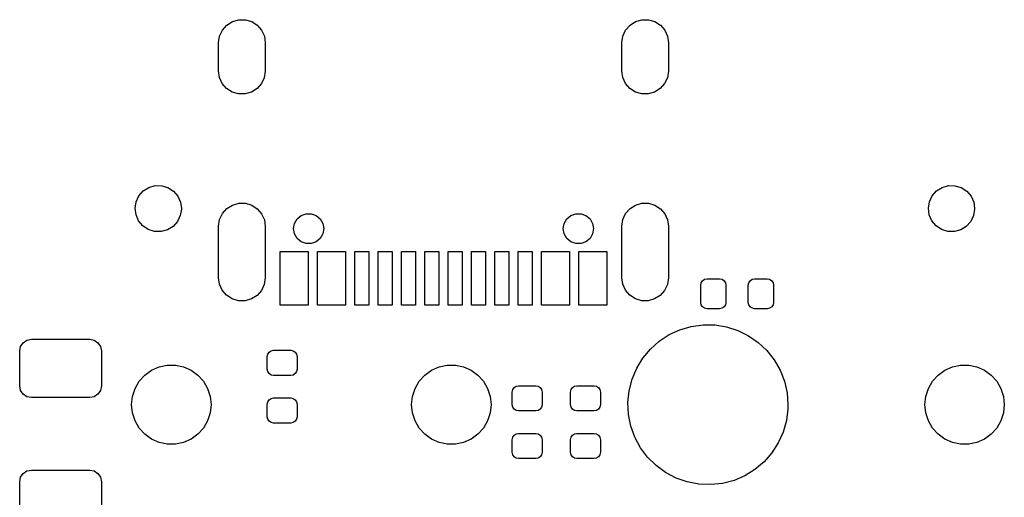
# Model space of a CAD drawing. Extents: x 3.01 to 10.88, y -3.22 to -0.6.
# Tile 7 of 19: x 4.02 to 4.85, y -1 to -0.6. Entities that reach past the tile are written whole.
import ezdxf

# ---------------------------------------------------------------- set-up
doc = ezdxf.new("R2010")
doc.units = 0
doc.header["$MEASUREMENT"] = 0
doc.layers.add('BLACK', color=7, linetype='CONTINUOUS')

msp = doc.modelspace()

# ---------------------------------------------------------------- linework, layer by layer
at = {"layer": 'BLACK', "linetype": 'CONTINUOUS'}
for p, q in [((4.19544, -0.600166), (4.20016, -0.597188)), ((4.20016, -0.597188), (4.20553, -0.595654)), ((4.20553, -0.595654), (4.21111, -0.595688)), ((4.21111, -0.595688), (4.21646, -0.597288)), ((4.21646, -0.597288), (4.22114, -0.600323)), ((4.5356, -0.600166), (4.54032, -0.597188)), ((4.54032, -0.597188), (4.54569, -0.595654)), ((4.54569, -0.595654), (4.55127, -0.595688)), ((4.55127, -0.595688), (4.55661, -0.597288)), ((4.55661, -0.597288), (4.5613, -0.600323)), ((4.18938, -0.609402), (4.19175, -0.60435)), ((4.19175, -0.60435), (4.19544, -0.600166)), ((4.22114, -0.600323), (4.22478, -0.604551)), ((4.22478, -0.604551), (4.22709, -0.609632)), ((4.52953, -0.609402), (4.5319, -0.60435)), ((4.5319, -0.60435), (4.5356, -0.600166)), ((4.5613, -0.600323), (4.56494, -0.604551)), ((4.56494, -0.604551), (4.56725, -0.609632)), ((4.18852, -0.614917), (4.18938, -0.609402)), ((4.22709, -0.609632), (4.22789, -0.615157)), ((4.52867, -0.614917), (4.52953, -0.609402)), ((4.56725, -0.609632), (4.56804, -0.615157)), ((4.18851, -0.615157), (4.18852, -0.614917)), ((4.18851, -0.638779), (4.18851, -0.615157)), ((4.22789, -0.615157), (4.22789, -0.638779)), ((4.52867, -0.615157), (4.52867, -0.614917)), ((4.52867, -0.638779), (4.52867, -0.615157)), ((4.56804, -0.615157), (4.56804, -0.638779)), ((4.18931, -0.644304), (4.18851, -0.638779)), ((4.22788, -0.63902), (4.22702, -0.644535)), ((4.22789, -0.638779), (4.22788, -0.63902)), ((4.52946, -0.644304), (4.52867, -0.638779)), ((4.56804, -0.63902), (4.56718, -0.644535)), ((4.56804, -0.638779), (4.56804, -0.63902)), ((4.19162, -0.649385), (4.18931, -0.644304)), ((4.22702, -0.644535), (4.22465, -0.649587)), ((4.53177, -0.649385), (4.52946, -0.644304)), ((4.56718, -0.644535), (4.56481, -0.649587)), ((4.19526, -0.653613), (4.19162, -0.649385)), ((4.19994, -0.656649), (4.19526, -0.653613)), ((4.22096, -0.65377), (4.21624, -0.656748)), ((4.22465, -0.649587), (4.22096, -0.65377)), ((4.53542, -0.653613), (4.53177, -0.649385)), ((4.5401, -0.656649), (4.53542, -0.653613)), ((4.56112, -0.65377), (4.5564, -0.656748)), ((4.56481, -0.649587), (4.56112, -0.65377)), ((4.20529, -0.658248), (4.19994, -0.656649)), ((4.21087, -0.658282), (4.20529, -0.658248)), ((4.21624, -0.656748), (4.21087, -0.658282)), ((4.54545, -0.658248), (4.5401, -0.656649)), ((4.55103, -0.658282), (4.54545, -0.658248)), ((4.5564, -0.656748), (4.55103, -0.658282)), ((4.12496, -0.740071), (4.12963, -0.737121)), ((4.12963, -0.737121), (4.13495, -0.735601)), ((4.13495, -0.735601), (4.14048, -0.735635)), ((4.14048, -0.735635), (4.14578, -0.737219)), ((4.14578, -0.737219), (4.15042, -0.740226)), ((4.79425, -0.740071), (4.79893, -0.737121)), ((4.79893, -0.737121), (4.80424, -0.735601)), ((4.80424, -0.735601), (4.80977, -0.735635)), ((4.80977, -0.735635), (4.81507, -0.737219)), ((4.81507, -0.737219), (4.81971, -0.740226)), ((4.11895, -0.74922), (4.1213, -0.744215)), ((4.1213, -0.744215), (4.12496, -0.740071)), ((4.15042, -0.740226), (4.15402, -0.744415)), ((4.15402, -0.744415), (4.15631, -0.749448)), ((4.78824, -0.74922), (4.79059, -0.744215)), ((4.79059, -0.744215), (4.79425, -0.740071)), ((4.81971, -0.740226), (4.82332, -0.744415)), ((4.82332, -0.744415), (4.8256, -0.749448)), ((4.1181, -0.754683), (4.11895, -0.74922)), ((4.11881, -0.760165), (4.1181, -0.754683)), ((4.15709, -0.755397), (4.15617, -0.760849)), ((4.15631, -0.749448), (4.1571, -0.754921)), ((4.1571, -0.754921), (4.15709, -0.755397)), ((4.19175, -0.759074), (4.19544, -0.754891)), ((4.19544, -0.754891), (4.20016, -0.751912)), ((4.20016, -0.751912), (4.20553, -0.750379)), ((4.20553, -0.750379), (4.21111, -0.750413)), ((4.21111, -0.750413), (4.21646, -0.752012)), ((4.21646, -0.752012), (4.22114, -0.755048)), ((4.22114, -0.755048), (4.22478, -0.759276)), ((4.5319, -0.759074), (4.5356, -0.754891)), ((4.5356, -0.754891), (4.54032, -0.751912)), ((4.54032, -0.751912), (4.54569, -0.750379)), ((4.54569, -0.750379), (4.55127, -0.750413)), ((4.55127, -0.750413), (4.55661, -0.752012)), ((4.55661, -0.752012), (4.5613, -0.755048)), ((4.5613, -0.755048), (4.56494, -0.759276)), ((4.78739, -0.754683), (4.78824, -0.74922)), ((4.78811, -0.760165), (4.78739, -0.754683)), ((4.82638, -0.755397), (4.82546, -0.760849)), ((4.8256, -0.749448), (4.82639, -0.754921)), ((4.82639, -0.754921), (4.82638, -0.755397)), ((4.12104, -0.765225), (4.11881, -0.760165)), ((4.15617, -0.760849), (4.15376, -0.765825)), ((4.18852, -0.769641), (4.18938, -0.764126)), ((4.18938, -0.764126), (4.19175, -0.759074)), ((4.22478, -0.759276), (4.22709, -0.764357)), ((4.25248, -0.767474), (4.2547, -0.763625)), ((4.2547, -0.763625), (4.2581, -0.760769)), ((4.2581, -0.760769), (4.26228, -0.759249)), ((4.26228, -0.759249), (4.26672, -0.759249)), ((4.26672, -0.759249), (4.2709, -0.760769)), ((4.2709, -0.760769), (4.2743, -0.763625)), ((4.2743, -0.763625), (4.27652, -0.767474)), ((4.48003, -0.767474), (4.48226, -0.763625)), ((4.48226, -0.763625), (4.48566, -0.760769)), ((4.48566, -0.760769), (4.48984, -0.759249)), ((4.48984, -0.759249), (4.49428, -0.759249)), ((4.49428, -0.759249), (4.49846, -0.760769)), ((4.49846, -0.760769), (4.50186, -0.763625)), ((4.50186, -0.763625), (4.50408, -0.767474)), ((4.52867, -0.769641), (4.52953, -0.764126)), ((4.52953, -0.764126), (4.5319, -0.759074)), ((4.56494, -0.759276), (4.56725, -0.764357)), ((4.79033, -0.765225), (4.78811, -0.760165)), ((4.82546, -0.760849), (4.82305, -0.765825)), ((4.1246, -0.769458), (4.12104, -0.765225)), ((4.1292, -0.772521), (4.1246, -0.769458)), ((4.13448, -0.77417), (4.1292, -0.772521)), ((4.15005, -0.769924), (4.14534, -0.772817)), ((4.15376, -0.765825), (4.15005, -0.769924)), ((4.18851, -0.769882), (4.18852, -0.769641)), ((4.18851, -0.813189), (4.18851, -0.769882)), ((4.22709, -0.764357), (4.22789, -0.769882)), ((4.22789, -0.769882), (4.22789, -0.813189)), ((4.2517, -0.77185), (4.25248, -0.767474)), ((4.25248, -0.776226), (4.2517, -0.77185)), ((4.27652, -0.767474), (4.27729, -0.77185)), ((4.27729, -0.77185), (4.27652, -0.776226)), ((4.47926, -0.77185), (4.48003, -0.767474)), ((4.48003, -0.776226), (4.47926, -0.77185)), ((4.50408, -0.767474), (4.50485, -0.77185)), ((4.50485, -0.77185), (4.50408, -0.776226)), ((4.52867, -0.769882), (4.52867, -0.769641)), ((4.52867, -0.813189), (4.52867, -0.769882)), ((4.56725, -0.764357), (4.56804, -0.769882)), ((4.56804, -0.769882), (4.56804, -0.813189)), ((4.79389, -0.769458), (4.79033, -0.765225)), ((4.79849, -0.772521), (4.79389, -0.769458)), ((4.80377, -0.77417), (4.79849, -0.772521)), ((4.81934, -0.769924), (4.81463, -0.772817)), ((4.82305, -0.765825), (4.81934, -0.769924)), ((4.14001, -0.774271), (4.13448, -0.77417)), ((4.14534, -0.772817), (4.14001, -0.774271)), ((4.2547, -0.780075), (4.25248, -0.776226)), ((4.2581, -0.782931), (4.2547, -0.780075)), ((4.2743, -0.780075), (4.2709, -0.782931)), ((4.27652, -0.776226), (4.2743, -0.780075)), ((4.48226, -0.780075), (4.48003, -0.776226)), ((4.48566, -0.782931), (4.48226, -0.780075)), ((4.50186, -0.780075), (4.49846, -0.782931)), ((4.50408, -0.776226), (4.50186, -0.780075)), ((4.8093, -0.774271), (4.80377, -0.77417)), ((4.81463, -0.772817), (4.8093, -0.774271)), ((4.26228, -0.784451), (4.2581, -0.782931)), ((4.26672, -0.784451), (4.26228, -0.784451)), ((4.2709, -0.782931), (4.26672, -0.784451)), ((4.48984, -0.784451), (4.48566, -0.782931)), ((4.49428, -0.784451), (4.48984, -0.784451)), ((4.49846, -0.782931), (4.49428, -0.784451)), ((4.24048, -0.791141), (4.26411, -0.791141)), ((4.24048, -0.836417), (4.24048, -0.791141)), ((4.26411, -0.791141), (4.26411, -0.836417)), ((4.27198, -0.791141), (4.2956, -0.791141)), ((4.27198, -0.836417), (4.27198, -0.791141)), ((4.2956, -0.791141), (4.2956, -0.836417)), ((4.30348, -0.836417), (4.30348, -0.791141)), ((4.30348, -0.791141), (4.31529, -0.791141)), ((4.31529, -0.791141), (4.31529, -0.836417)), ((4.32316, -0.836417), (4.32316, -0.791141)), ((4.32316, -0.791141), (4.33497, -0.791141)), ((4.33497, -0.791141), (4.33497, -0.836417)), ((4.34285, -0.836417), (4.34285, -0.791141)), ((4.34285, -0.791141), (4.35466, -0.791141)), ((4.35466, -0.791141), (4.35466, -0.836417)), ((4.36253, -0.836417), (4.36253, -0.791141)), ((4.36253, -0.791141), (4.37434, -0.791141)), ((4.37434, -0.791141), (4.37434, -0.836417)), ((4.38222, -0.836417), (4.38222, -0.791141)), ((4.38222, -0.791141), (4.39403, -0.791141)), ((4.39403, -0.791141), (4.39403, -0.836417)), ((4.4019, -0.836417), (4.4019, -0.791141)), ((4.4019, -0.791141), (4.41371, -0.791141)), ((4.41371, -0.791141), (4.41371, -0.836417)), ((4.42159, -0.836417), (4.42159, -0.791141)), ((4.42159, -0.791141), (4.4334, -0.791141)), ((4.4334, -0.791141), (4.4334, -0.836417)), ((4.44127, -0.836417), (4.44127, -0.791141)), ((4.44127, -0.791141), (4.45308, -0.791141)), ((4.45308, -0.791141), (4.45308, -0.836417)), ((4.46096, -0.791141), (4.48458, -0.791141)), ((4.46096, -0.836417), (4.46096, -0.791141)), ((4.48458, -0.791141), (4.48458, -0.836417)), ((4.49245, -0.791141), (4.51607, -0.791141)), ((4.49245, -0.836417), (4.49245, -0.791141)), ((4.51607, -0.791141), (4.51607, -0.836417)), ((4.18931, -0.818714), (4.18851, -0.813189)), ((4.22788, -0.813429), (4.22702, -0.818944)), ((4.22789, -0.813189), (4.22788, -0.813429)), ((4.52946, -0.818714), (4.52867, -0.813189)), ((4.56804, -0.813429), (4.56718, -0.818944)), ((4.56804, -0.813189), (4.56804, -0.813429)), ((4.19162, -0.823794), (4.18931, -0.818714)), ((4.22702, -0.818944), (4.22465, -0.823996)), ((4.53177, -0.823794), (4.52946, -0.818714)), ((4.56718, -0.818944), (4.56481, -0.823996)), ((4.59528, -0.819488), (4.59568, -0.817454)), ((4.59528, -0.834055), (4.59528, -0.819488)), ((4.59568, -0.817454), (4.59683, -0.81573)), ((4.59683, -0.81573), (4.59856, -0.814578)), ((4.59856, -0.814578), (4.60059, -0.814173)), ((4.60059, -0.814173), (4.61122, -0.814173)), ((4.61122, -0.814173), (4.61325, -0.814578)), ((4.61325, -0.814578), (4.61498, -0.81573)), ((4.61498, -0.81573), (4.61613, -0.817454)), ((4.61613, -0.817454), (4.61654, -0.819488)), ((4.61654, -0.819488), (4.61654, -0.834055)), ((4.63543, -0.819488), (4.63584, -0.817454)), ((4.63543, -0.834055), (4.63543, -0.819488)), ((4.63584, -0.817454), (4.63699, -0.81573)), ((4.63699, -0.81573), (4.63871, -0.814578)), ((4.63871, -0.814578), (4.64075, -0.814173)), ((4.64075, -0.814173), (4.65138, -0.814173)), ((4.65138, -0.814173), (4.65341, -0.814578)), ((4.65341, -0.814578), (4.65514, -0.81573)), ((4.65514, -0.81573), (4.65629, -0.817454)), ((4.65629, -0.817454), (4.65669, -0.819488)), ((4.65669, -0.819488), (4.65669, -0.834055)), ((4.19526, -0.828023), (4.19162, -0.823794)), ((4.19994, -0.831058), (4.19526, -0.828023)), ((4.22096, -0.82818), (4.21624, -0.831158)), ((4.22465, -0.823996), (4.22096, -0.82818)), ((4.53542, -0.828023), (4.53177, -0.823794)), ((4.5401, -0.831058), (4.53542, -0.828023)), ((4.56112, -0.82818), (4.5564, -0.831158)), ((4.56481, -0.823996), (4.56112, -0.82818)), ((4.20529, -0.832657), (4.19994, -0.831058)), ((4.21087, -0.832692), (4.20529, -0.832657)), ((4.21624, -0.831158), (4.21087, -0.832692)), ((4.26411, -0.836417), (4.24048, -0.836417)), ((4.2956, -0.836417), (4.27198, -0.836417)), ((4.31529, -0.836417), (4.30348, -0.836417)), ((4.33497, -0.836417), (4.32316, -0.836417)), ((4.35466, -0.836417), (4.34285, -0.836417)), ((4.37434, -0.836417), (4.36253, -0.836417)), ((4.39403, -0.836417), (4.38222, -0.836417)), ((4.41371, -0.836417), (4.4019, -0.836417)), ((4.4334, -0.836417), (4.42159, -0.836417)), ((4.45308, -0.836417), (4.44127, -0.836417)), ((4.48458, -0.836417), (4.46096, -0.836417)), ((4.51607, -0.836417), (4.49245, -0.836417)), ((4.54545, -0.832657), (4.5401, -0.831058)), ((4.55103, -0.832692), (4.54545, -0.832657)), ((4.5564, -0.831158), (4.55103, -0.832692)), ((4.59568, -0.836089), (4.59528, -0.834055)), ((4.59683, -0.837813), (4.59568, -0.836089)), ((4.59856, -0.838966), (4.59683, -0.837813)), ((4.60059, -0.83937), (4.59856, -0.838966)), ((4.61325, -0.838966), (4.61122, -0.83937)), ((4.61498, -0.837813), (4.61325, -0.838966)), ((4.61613, -0.836089), (4.61498, -0.837813)), ((4.61654, -0.834055), (4.61613, -0.836089)), ((4.63584, -0.836089), (4.63543, -0.834055)), ((4.63699, -0.837813), (4.63584, -0.836089)), ((4.63871, -0.838966), (4.63699, -0.837813)), ((4.64075, -0.83937), (4.63871, -0.838966)), ((4.65341, -0.838966), (4.65138, -0.83937)), ((4.65514, -0.837813), (4.65341, -0.838966)), ((4.65629, -0.836089), (4.65514, -0.837813)), ((4.65669, -0.834055), (4.65629, -0.836089)), ((4.61122, -0.83937), (4.60059, -0.83937)), ((4.65138, -0.83937), (4.64075, -0.83937)), ((4.57774, -0.85705), (4.58734, -0.85425)), ((4.58734, -0.85425), (4.59725, -0.852901)), ((4.59725, -0.852901), (4.60726, -0.853032)), ((4.60726, -0.853032), (4.61713, -0.85464)), ((4.61713, -0.85464), (4.62666, -0.85769)), ((4.56028, -0.866724), (4.56865, -0.861238)), ((4.56865, -0.861238), (4.57774, -0.85705)), ((4.62666, -0.85769), (4.63563, -0.862115)), ((4.63563, -0.862115), (4.64385, -0.867818)), ((4.02067, -0.875), (4.02142, -0.871233)), ((4.02142, -0.871233), (4.02355, -0.86804)), ((4.02355, -0.86804), (4.02675, -0.865907)), ((4.02675, -0.865907), (4.03051, -0.865157)), ((4.03051, -0.865157), (4.07972, -0.865157)), ((4.07972, -0.865157), (4.08349, -0.865907)), ((4.08349, -0.865907), (4.08668, -0.86804)), ((4.08668, -0.86804), (4.08882, -0.871233)), ((4.08882, -0.871233), (4.08957, -0.875)), ((4.55282, -0.873386), (4.56028, -0.866724)), ((4.64385, -0.867818), (4.65114, -0.874673)), ((4.02067, -0.904528), (4.02067, -0.875)), ((4.08957, -0.875), (4.08957, -0.904528)), ((4.22953, -0.879724), (4.22993, -0.87769)), ((4.22953, -0.890354), (4.22953, -0.879724)), ((4.22993, -0.87769), (4.23108, -0.875966)), ((4.23108, -0.875966), (4.23281, -0.874814)), ((4.23281, -0.874814), (4.23484, -0.874409)), ((4.23484, -0.874409), (4.24941, -0.874409)), ((4.24941, -0.874409), (4.25144, -0.874814)), ((4.25144, -0.874814), (4.25317, -0.875966)), ((4.25317, -0.875966), (4.25432, -0.87769)), ((4.25432, -0.87769), (4.25472, -0.879724)), ((4.25472, -0.879724), (4.25472, -0.890354)), ((4.54642, -0.881078), (4.55282, -0.873386)), ((4.65114, -0.874673), (4.65734, -0.88253)), ((4.13187, -0.891263), (4.13827, -0.888415)), ((4.13827, -0.888415), (4.14512, -0.886959)), ((4.14512, -0.886959), (4.15212, -0.886959)), ((4.15212, -0.886959), (4.15897, -0.888415)), ((4.15897, -0.888415), (4.16537, -0.891263)), ((4.36809, -0.891263), (4.37449, -0.888415)), ((4.37449, -0.888415), (4.38134, -0.886959)), ((4.38134, -0.886959), (4.38834, -0.886959)), ((4.38834, -0.886959), (4.39519, -0.888415)), ((4.39519, -0.888415), (4.40159, -0.891263)), ((4.54123, -0.889631), (4.54642, -0.881078)), ((4.65734, -0.88253), (4.6623, -0.891216)), ((4.80116, -0.891263), (4.80756, -0.888415)), ((4.80756, -0.888415), (4.81441, -0.886959)), ((4.81441, -0.886959), (4.82141, -0.886959)), ((4.82141, -0.886959), (4.82826, -0.888415)), ((4.82826, -0.888415), (4.83466, -0.891263)), ((4.12152, -0.900584), (4.1262, -0.89538)), ((4.1262, -0.89538), (4.13187, -0.891263)), ((4.16537, -0.891263), (4.17104, -0.89538)), ((4.17104, -0.89538), (4.17572, -0.900584)), ((4.22993, -0.892388), (4.22953, -0.890354)), ((4.23108, -0.894113), (4.22993, -0.892388)), ((4.23281, -0.895265), (4.23108, -0.894113)), ((4.23484, -0.895669), (4.23281, -0.895265)), ((4.24941, -0.895669), (4.23484, -0.895669)), ((4.25144, -0.895265), (4.24941, -0.895669)), ((4.25317, -0.894113), (4.25144, -0.895265)), ((4.25432, -0.892388), (4.25317, -0.894113)), ((4.25472, -0.890354), (4.25432, -0.892388)), ((4.35774, -0.900584), (4.36242, -0.89538)), ((4.36242, -0.89538), (4.36809, -0.891263)), ((4.40159, -0.891263), (4.40726, -0.89538)), ((4.40726, -0.89538), (4.41194, -0.900584)), ((4.53736, -0.898857), (4.54123, -0.889631)), ((4.6623, -0.891216), (4.66593, -0.90054)), ((4.79081, -0.900584), (4.7955, -0.89538)), ((4.7955, -0.89538), (4.80116, -0.891263)), ((4.83466, -0.891263), (4.84033, -0.89538)), ((4.84033, -0.89538), (4.84501, -0.900584)), ((4.02142, -0.908294), (4.02067, -0.904528)), ((4.08957, -0.904528), (4.08882, -0.908294)), ((4.11802, -0.906649), (4.12152, -0.900584)), ((4.17572, -0.900584), (4.17922, -0.906649)), ((4.35424, -0.906649), (4.35774, -0.900584)), ((4.41194, -0.900584), (4.41544, -0.906649)), ((4.43778, -0.905887), (4.4395, -0.904735)), ((4.4395, -0.904735), (4.44154, -0.904331)), ((4.44154, -0.904331), (4.4561, -0.904331)), ((4.4561, -0.904331), (4.45814, -0.904735)), ((4.45814, -0.904735), (4.45986, -0.905887)), ((4.48699, -0.905887), (4.48871, -0.904735)), ((4.48871, -0.904735), (4.49075, -0.904331)), ((4.49075, -0.904331), (4.50531, -0.904331)), ((4.50531, -0.904331), (4.50735, -0.904735)), ((4.50735, -0.904735), (4.50907, -0.905887)), ((4.5349, -0.908554), (4.53736, -0.898857)), ((4.66593, -0.90054), (4.66813, -0.910298)), ((4.78731, -0.906649), (4.79081, -0.900584)), ((4.84501, -0.900584), (4.84851, -0.906649)), ((4.02355, -0.911487), (4.02142, -0.908294)), ((4.02675, -0.913621), (4.02355, -0.911487)), ((4.03051, -0.91437), (4.02675, -0.913621)), ((4.08349, -0.913621), (4.07972, -0.91437)), ((4.08668, -0.911487), (4.08349, -0.913621)), ((4.08882, -0.908294), (4.08668, -0.911487)), ((4.11512, -0.920275), (4.11585, -0.91331)), ((4.11585, -0.91331), (4.11802, -0.906649)), ((4.17922, -0.906649), (4.18139, -0.91331)), ((4.18139, -0.91331), (4.18212, -0.920275)), ((4.35134, -0.920275), (4.35207, -0.91331)), ((4.35207, -0.91331), (4.35424, -0.906649)), ((4.41544, -0.906649), (4.41761, -0.91331)), ((4.41761, -0.91331), (4.41834, -0.920275)), ((4.43622, -0.909646), (4.43663, -0.907612)), ((4.43622, -0.920276), (4.43622, -0.909646)), ((4.43663, -0.907612), (4.43778, -0.905887)), ((4.45986, -0.905887), (4.46101, -0.907612)), ((4.46101, -0.907612), (4.46142, -0.909646)), ((4.46142, -0.909646), (4.46142, -0.920276)), ((4.48543, -0.909646), (4.48584, -0.907612)), ((4.48543, -0.920276), (4.48543, -0.909646)), ((4.48584, -0.907612), (4.48699, -0.905887)), ((4.50907, -0.905887), (4.51023, -0.907612)), ((4.51023, -0.907612), (4.51063, -0.909646)), ((4.51063, -0.909646), (4.51063, -0.920276)), ((4.5339, -0.918508), (4.5349, -0.908554)), ((4.66813, -0.910298), (4.66888, -0.920275)), ((4.78441, -0.920275), (4.78514, -0.91331)), ((4.78514, -0.91331), (4.78731, -0.906649)), ((4.84851, -0.906649), (4.85068, -0.91331)), ((4.85068, -0.91331), (4.85141, -0.920275)), ((4.07972, -0.91437), (4.03051, -0.91437)), ((4.11585, -0.92724), (4.11512, -0.920275)), ((4.18212, -0.920275), (4.18139, -0.92724)), ((4.22953, -0.919882), (4.22993, -0.917848)), ((4.22953, -0.930512), (4.22953, -0.919882)), ((4.22993, -0.917848), (4.23108, -0.916124)), ((4.23108, -0.916124), (4.23281, -0.914971)), ((4.23281, -0.914971), (4.23484, -0.914567)), ((4.23484, -0.914567), (4.24941, -0.914567)), ((4.24941, -0.914567), (4.25144, -0.914971)), ((4.25144, -0.914971), (4.25317, -0.916124)), ((4.25317, -0.916124), (4.25432, -0.917848)), ((4.25432, -0.917848), (4.25472, -0.919882)), ((4.25472, -0.919882), (4.25472, -0.930512)), ((4.35207, -0.92724), (4.35134, -0.920275)), ((4.41834, -0.920275), (4.41761, -0.92724)), ((4.43663, -0.92231), (4.43622, -0.920276)), ((4.46142, -0.920276), (4.46101, -0.92231)), ((4.48584, -0.92231), (4.48543, -0.920276)), ((4.51063, -0.920276), (4.51023, -0.92231)), ((4.53438, -0.928501), (4.5339, -0.918508)), ((4.66888, -0.920275), (4.66878, -0.923808)), ((4.78514, -0.92724), (4.78441, -0.920275)), ((4.85141, -0.920275), (4.85068, -0.92724)), ((4.11802, -0.933901), (4.11585, -0.92724)), ((4.18139, -0.92724), (4.17922, -0.933901)), ((4.35424, -0.933901), (4.35207, -0.92724)), ((4.41761, -0.92724), (4.41544, -0.933901)), ((4.43778, -0.924034), (4.43663, -0.92231)), ((4.4395, -0.925186), (4.43778, -0.924034)), ((4.44154, -0.925591), (4.4395, -0.925186)), ((4.4561, -0.925591), (4.44154, -0.925591)), ((4.45814, -0.925186), (4.4561, -0.925591)), ((4.45986, -0.924034), (4.45814, -0.925186)), ((4.46101, -0.92231), (4.45986, -0.924034)), ((4.48699, -0.924034), (4.48584, -0.92231)), ((4.48871, -0.925186), (4.48699, -0.924034)), ((4.49075, -0.925591), (4.48871, -0.925186)), ((4.50531, -0.925591), (4.49075, -0.925591)), ((4.50735, -0.925186), (4.50531, -0.925591)), ((4.50907, -0.924034), (4.50735, -0.925186)), ((4.51023, -0.92231), (4.50907, -0.924034)), ((4.53633, -0.938314), (4.53438, -0.928501)), ((4.66878, -0.923808), (4.66752, -0.933732)), ((4.78731, -0.933901), (4.78514, -0.92724)), ((4.85068, -0.92724), (4.84851, -0.933901)), ((4.12152, -0.939966), (4.11802, -0.933901)), ((4.17922, -0.933901), (4.17572, -0.939966)), ((4.22993, -0.932546), (4.22953, -0.930512)), ((4.23108, -0.93427), (4.22993, -0.932546)), ((4.23281, -0.935422), (4.23108, -0.93427)), ((4.23484, -0.935827), (4.23281, -0.935422)), ((4.24941, -0.935827), (4.23484, -0.935827)), ((4.25144, -0.935422), (4.24941, -0.935827)), ((4.25317, -0.93427), (4.25144, -0.935422)), ((4.25432, -0.932546), (4.25317, -0.93427)), ((4.25472, -0.930512), (4.25432, -0.932546)), ((4.35774, -0.939966), (4.35424, -0.933901)), ((4.41544, -0.933901), (4.41194, -0.939966)), ((4.53971, -0.94773), (4.53633, -0.938314)), ((4.66752, -0.933732), (4.66481, -0.943362)), ((4.79081, -0.939966), (4.78731, -0.933901)), ((4.84851, -0.933901), (4.84501, -0.939966)), ((4.1262, -0.945171), (4.12152, -0.939966)), ((4.13187, -0.949287), (4.1262, -0.945171)), ((4.17104, -0.945171), (4.16537, -0.949287)), ((4.17572, -0.939966), (4.17104, -0.945171)), ((4.36242, -0.945171), (4.35774, -0.939966)), ((4.36809, -0.949287), (4.36242, -0.945171)), ((4.40726, -0.945171), (4.40159, -0.949287)), ((4.41194, -0.939966), (4.40726, -0.945171)), ((4.43663, -0.947769), (4.43778, -0.946045)), ((4.43778, -0.946045), (4.4395, -0.944893)), ((4.4395, -0.944893), (4.44154, -0.944488)), ((4.44154, -0.944488), (4.4561, -0.944488)), ((4.4561, -0.944488), (4.45814, -0.944893)), ((4.45814, -0.944893), (4.45986, -0.946045)), ((4.45986, -0.946045), (4.46101, -0.947769)), ((4.48584, -0.947769), (4.48699, -0.946045)), ((4.48699, -0.946045), (4.48871, -0.944893)), ((4.48871, -0.944893), (4.49075, -0.944488)), ((4.49075, -0.944488), (4.50531, -0.944488)), ((4.50531, -0.944488), (4.50735, -0.944893)), ((4.50735, -0.944893), (4.50907, -0.946045)), ((4.50907, -0.946045), (4.51023, -0.947769)), ((4.66481, -0.943362), (4.6607, -0.952483)), ((4.7955, -0.945171), (4.79081, -0.939966)), ((4.80116, -0.949287), (4.7955, -0.945171)), ((4.84033, -0.945171), (4.83466, -0.949287)), ((4.84501, -0.939966), (4.84033, -0.945171)), ((4.13827, -0.952136), (4.13187, -0.949287)), ((4.14512, -0.953592), (4.13827, -0.952136)), ((4.15212, -0.953592), (4.14512, -0.953592)), ((4.15897, -0.952136), (4.15212, -0.953592)), ((4.16537, -0.949287), (4.15897, -0.952136)), ((4.37449, -0.952136), (4.36809, -0.949287)), ((4.38134, -0.953592), (4.37449, -0.952136)), ((4.38834, -0.953592), (4.38134, -0.953592)), ((4.39519, -0.952136), (4.38834, -0.953592)), ((4.40159, -0.949287), (4.39519, -0.952136)), ((4.43622, -0.949803), (4.43663, -0.947769)), ((4.43622, -0.960433), (4.43622, -0.949803)), ((4.46101, -0.947769), (4.46142, -0.949803)), ((4.46142, -0.949803), (4.46142, -0.960433)), ((4.48543, -0.949803), (4.48584, -0.947769)), ((4.48543, -0.960433), (4.48543, -0.949803)), ((4.51023, -0.947769), (4.51063, -0.949803)), ((4.51063, -0.949803), (4.51063, -0.960433)), ((4.54445, -0.956543), (4.53971, -0.94773)), ((4.6607, -0.952483), (4.65528, -0.960898)), ((4.80756, -0.952136), (4.80116, -0.949287)), ((4.81441, -0.953592), (4.80756, -0.952136)), ((4.82141, -0.953592), (4.81441, -0.953592)), ((4.82826, -0.952136), (4.82141, -0.953592)), ((4.83466, -0.949287), (4.82826, -0.952136)), ((4.43663, -0.962467), (4.43622, -0.960433)), ((4.43778, -0.964191), (4.43663, -0.962467)), ((4.46101, -0.962467), (4.45986, -0.964191)), ((4.46142, -0.960433), (4.46101, -0.962467)), ((4.48584, -0.962467), (4.48543, -0.960433)), ((4.48699, -0.964191), (4.48584, -0.962467)), ((4.51023, -0.962467), (4.50907, -0.964191)), ((4.51063, -0.960433), (4.51023, -0.962467)), ((4.55043, -0.964559), (4.54445, -0.956543)), ((4.65528, -0.960898), (4.64869, -0.96842)), ((4.4395, -0.965343), (4.43778, -0.964191)), ((4.44154, -0.965748), (4.4395, -0.965343)), ((4.4561, -0.965748), (4.44154, -0.965748)), ((4.45814, -0.965343), (4.4561, -0.965748)), ((4.45986, -0.964191), (4.45814, -0.965343)), ((4.48871, -0.965343), (4.48699, -0.964191)), ((4.49075, -0.965748), (4.48871, -0.965343)), ((4.50531, -0.965748), (4.49075, -0.965748)), ((4.50735, -0.965343), (4.50531, -0.965748)), ((4.50907, -0.964191), (4.50735, -0.965343)), ((4.55754, -0.971603), (4.55043, -0.964559)), ((4.56561, -0.977518), (4.55754, -0.971603)), ((4.64869, -0.96842), (4.64105, -0.974884)), ((4.02142, -0.98147), (4.02355, -0.978276)), ((4.02355, -0.978276), (4.02675, -0.976143)), ((4.02675, -0.976143), (4.03051, -0.975394)), ((4.03051, -0.975394), (4.07972, -0.975394)), ((4.07972, -0.975394), (4.08349, -0.976143)), ((4.08349, -0.976143), (4.08668, -0.978276)), ((4.08668, -0.978276), (4.08882, -0.98147)), ((4.57446, -0.982177), (4.56561, -0.977518)), ((4.63254, -0.980148), (4.62335, -0.984098)), ((4.64105, -0.974884), (4.63254, -0.980148)), ((4.02067, -0.985236), (4.02142, -0.98147)), ((4.02067, -1.01476), (4.02067, -0.985236)), ((4.08882, -0.98147), (4.08957, -0.985236)), ((4.08957, -0.985236), (4.08957, -1.01476)), ((4.58391, -0.985475), (4.57446, -0.982177)), ((4.59373, -0.987341), (4.58391, -0.985475)), ((4.60373, -0.987734), (4.59373, -0.987341)), ((4.61368, -0.986645), (4.60373, -0.987734)), ((4.62335, -0.984098), (4.61368, -0.986645))]:
    msp.add_line(p, q, dxfattribs=at)

doc.saveas('drawing.dxf')
